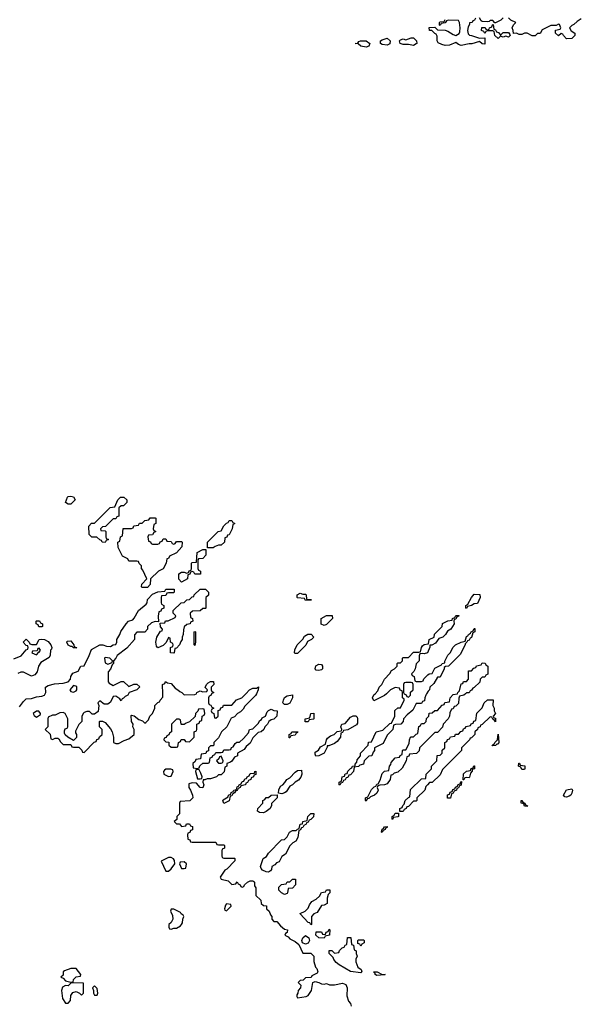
# Model space of a CAD drawing. Header units: inches. Extents: x 2701323 to 2964515, y 494916 to 722124.
# Tile 24 of 256: x 2744161 to 2748422, y 617645 to 625111. Entities that reach past the tile are written whole.
import ezdxf

# ---------------------------------------------------------------- set-up
doc = ezdxf.new("R2010")
doc.units = ezdxf.units.IN
doc.header["$MEASUREMENT"] = 0
doc.layers.add('C7641', color=7, linetype='Continuous')
doc.layers.add('C7642', color=7, linetype='Continuous')

msp = doc.modelspace()

# ---------------------------------------------------------------- linework, layer by layer
at = {"layer": 'C7641', "color": 2, "elevation": 2}
for points in [[(2744160.2, 619899.8), (2744190, 619942), (2744210, 619962), (2744250, 619964.7), (2744290, 619976), (2744330, 619980.7), (2744348.7, 619990), (2744354, 620000)], [(2744987, 620000), (2744982, 619990), (2744961, 619979), (2744950, 619966), (2744938, 619962), (2744930, 619946), (2744922, 619962), (2744890, 619982), (2744870, 619978), (2744850, 619935.3), (2744830, 619921.2), (2744801.2, 619921.2), (2744770, 619946), (2744754, 619930), (2744762, 619910), (2744756, 619864), (2744730, 619846), (2744710, 619846), (2744690, 619866), (2744670, 619866), (2744650, 619858), (2744642, 619850), (2744632.7, 619827.3), (2744634, 619790), (2744610, 619766), (2744583.6, 619716.4), (2744583.6, 619703.6), (2744592, 619690), (2744591.6, 619668.4), (2744570, 619646), (2744526, 619670), (2744507.3, 619687.3), (2744500.4, 619700.4), (2744500.4, 619719.6), (2744507.3, 619732.7), (2744522, 619738), (2744526, 619750), (2744526, 619810), (2744506, 619850), (2744490, 619858), (2744465.4, 619854.6), (2744430, 619838), (2744410, 619838), (2744378, 619822), (2744374, 619810), (2744374, 619750), (2744354, 619730), (2744392.7, 619692.7), (2744398, 619658), (2744410, 619654), (2744430, 619662), (2744450, 619662), (2744458, 619658), (2744470, 619634), (2744490, 619614), (2744550, 619614), (2744558, 619598), (2744570, 619594), (2744610, 619594), (2744632.7, 619572.7), (2744638, 619558), (2744650, 619554), (2744727.3, 619632.7), (2744742, 619638), (2744747.3, 619652.7), (2744762, 619658), (2744767.3, 619672.7), (2744786, 619690), (2744786, 619730), (2744766, 619750), (2744766, 619790), (2744770, 619792), (2744790, 619792), (2744810, 619782), (2744850, 619734), (2744862, 619710), (2744872, 619670), (2744874, 619630), (2744890, 619622), (2744910, 619622), (2744953.6, 619646.4), (2744990, 619658), (2745028.7, 619691.3), (2745029, 619730), (2745019, 619750), (2745022, 619770), (2745009, 619790), (2745006, 619834), (2745010, 619838), (2745030, 619832), (2745064.9, 619804.9), (2745094, 619794), (2745110, 619778), (2745119, 619781), (2745139, 619801), (2745149.1, 619830.9), (2745168, 619850), (2745186, 619890), (2745186, 619910), (2745210, 619934), (2745222, 619938), (2745226, 619950), (2745247.3, 619972.7), (2745247, 620000)], [(2745957.1, 620000), (2745950, 619986), (2745870, 619906), (2745856.9, 619883.1), (2745836.9, 619863.1), (2745814, 619850), (2745790, 619826), (2745764.7, 619815.3), (2745734, 619750), (2745692, 619710), (2745670, 619666), (2745634, 619630), (2745634, 619610), (2745630, 619606), (2745610, 619606), (2745594, 619590), (2745592.7, 619567.3), (2745578, 619562), (2745572.7, 619547.3), (2745538, 619542), (2745532.7, 619507.3), (2745498, 619502), (2745492.7, 619487.3), (2745474, 619470), (2745478, 619438), (2745510, 619434), (2745522, 619438), (2745527.3, 619452.7), (2745550, 619474), (2745590, 619474), (2745602, 619478), (2745607.3, 619512.7), (2745622, 619518), (2745627.3, 619532.7), (2745642, 619538), (2745650, 619554), (2745690, 619554), (2745702, 619558), (2745710, 619574), (2745750, 619574), (2745762, 619578), (2745767.3, 619592.7), (2745782, 619598), (2745796.4, 619623.6), (2745808, 619632), (2745830, 619632), (2745860.4, 619659.6), (2745896.4, 619703.6), (2745906, 619730), (2745930, 619734), (2745970, 619774), (2745982, 619798), (2745994.6, 619805.4), (2746002, 619818), (2746026, 619830), (2746038, 619862), (2746050, 619874), (2746070, 619882), (2746090, 619872), (2746114, 619870), (2746112, 619830), (2746090, 619808), (2746070, 619802), (2746052, 619790), (2746042, 619770), (2746022, 619750), (2746014, 619730), (2745994, 619710), (2745970, 619706), (2745930, 619666), (2745910, 619626), (2745879.6, 619600.4), (2745863.6, 619576.4), (2745814, 619550), (2745814, 619530), (2745790, 619518), (2745771.1, 619488.9), (2745759.8, 619480.2), (2745734, 619470), (2745734, 619450), (2745718, 619442), (2745712.7, 619407.3), (2745690, 619386), (2745670, 619386), (2745654, 619370), (2745610, 619355.3), (2745584.7, 619355.3), (2745566, 619346), (2745554, 619346), (2745552, 619330), (2745558, 619310), (2745550, 619286), (2745530, 619288), (2745502, 619322), (2745470, 619324), (2745443.6, 619316.4), (2745444.7, 619290), (2745458, 619270), (2745472, 619230), (2745474, 619210), (2745451.6, 619188.4), (2745378, 619182), (2745374, 619170), (2745374, 619090), (2745354, 619070), (2745352.7, 619047.3), (2745334, 619030), (2745350, 619014), (2745372.7, 619012.7), (2745390, 618994), (2745422, 618998), (2745427.3, 619012.7), (2745450, 619014), (2745458, 618998), (2745472.7, 618992.7), (2745472.7, 618967.3), (2745458, 618962), (2745452.7, 618947.3), (2745438, 618942), (2745434, 618930), (2745438, 618898), (2745452.7, 618892.7), (2745458, 618878), (2745470, 618874), (2745650, 618874), (2745658, 618858), (2745670, 618854), (2745710, 618854), (2745714, 618850), (2745714, 618830), (2745698, 618822), (2745694, 618810), (2745694, 618770), (2745698, 618758), (2745710, 618754), (2745790, 618754), (2745794, 618750), (2745792.7, 618732.7), (2745732, 618670), (2745718, 618662), (2745682, 618610), (2745690, 618594), (2745742, 618582), (2745770, 618554), (2745802, 618558), (2745810, 618574), (2745818, 618558), (2745834, 618550), (2745838, 618538), (2745850, 618534), (2745862, 618538), (2745866, 618550), (2745888.4, 618571.6), (2745910, 618582), (2745930, 618582), (2745936.9, 618576.9), (2745942, 618570), (2745943.6, 618543.6), (2745952.7, 618527.3), (2745954, 618470), (2745990, 618434), (2745994, 618410), (2746010, 618394), (2746032.7, 618392.7), (2746034, 618370), (2746054, 618350), (2746063.6, 618323.6), (2746074, 618310), (2746074, 618290), (2746090, 618274), (2746112.7, 618272.7), (2746139.6, 618239.6), (2746170, 618214), (2746192, 618210), (2746191.6, 618188.4), (2746178, 618182), (2746174, 618170), (2746196.9, 618156.9), (2746210, 618142), (2746250, 618122), (2746278, 618098), (2746310, 618034), (2746370, 618034), (2746394, 618010), (2746394, 617970), (2746406, 617926), (2746416, 617916), (2746422, 617890), (2746418, 617882), (2746378, 617862), (2746372.7, 617847.3), (2746330, 617846), (2746312.7, 617827.3), (2746290, 617826), (2746274, 617810), (2746294, 617790), (2746292, 617770), (2746274, 617750), (2746271.6, 617728.4), (2746263.6, 617716.4), (2746263.6, 617703.6), (2746270, 617694), (2746334.6, 617705.4), (2746350, 617712), (2746375.3, 617750), (2746386, 617810), (2746402, 617818), (2746431.3, 617811.3), (2746450, 617801), (2746470, 617798), (2746490, 617802), (2746512.7, 617792.7), (2746550, 617792), (2746610, 617804.7), (2746634.8, 617794.8), (2746646, 617770), (2746642.8, 617710), (2746656, 617670), (2746671, 617650), (2746676, 617630)], [(2745402, 620000), (2745410, 619992), (2745490, 619994), (2745502, 619998), (2745502.7, 620000)], [(2745617.3, 620000), (2745612.7, 619987.3), (2745598, 619982), (2745594, 619970), (2745594, 619930), (2745598, 619918), (2745612.7, 619912.7), (2745618, 619898), (2745634, 619890), (2745618, 619882), (2745614, 619870), (2745618, 619858), (2745634, 619850), (2745638, 619818), (2745650, 619814), (2745666, 619830), (2745667.3, 619872.7), (2745682, 619878), (2745687.3, 619892.7), (2745702, 619898), (2745707.3, 619912.7), (2745770, 619914), (2745807.3, 619952.7), (2745846, 619970), (2745876, 620000)], [(2747247.8, 620000), (2747242, 619990), (2747234, 619970), (2747232.7, 619947.3), (2747218, 619942), (2747210, 619926), (2747170, 619926), (2747143.6, 619876.4), (2747099.6, 619840.4), (2747074, 619810), (2747071.6, 619788.4), (2747054, 619770), (2747012.7, 619767.3), (2746998, 619762), (2746991.6, 619728.4), (2746950, 619686), (2746918, 619622), (2746854, 619590), (2746854, 619570), (2746843.6, 619556.4), (2746834, 619530), (2746810, 619526), (2746774, 619490), (2746770, 619466), (2746742, 619458), (2746731.6, 619448.4), (2746698, 619442), (2746694, 619410), (2746670, 619386), (2746658, 619382), (2746650, 619366), (2746638, 619362), (2746630, 619346), (2746618, 619342), (2746610, 619326), (2746598, 619322), (2746590, 619306), (2746586, 619310), (2746586, 619330), (2746602, 619338), (2746608, 619370), (2746626, 619374), (2746630, 619392), (2746646, 619394), (2746650, 619414), (2746670, 619434), (2746682, 619438), (2746686, 619450), (2746706, 619454), (2746706, 619466), (2746718, 619482), (2746720.4, 619499.6), (2746746, 619530), (2746746, 619550), (2746806, 619610), (2746807.3, 619632.7), (2746830, 619634), (2746866, 619710), (2746916.4, 619723.6), (2746970, 619774), (2746982, 619778), (2747008, 619830), (2747007.3, 619872.7), (2747030, 619894), (2747050, 619894), (2747078, 619950), (2747078, 619958), (2747066, 619970), (2747066, 620000)], [(2747543.7, 620000), (2747531.6, 619988.4), (2747498, 619982), (2747492.7, 619967.3), (2747490, 619926), (2747470, 619906), (2747458, 619902), (2747450, 619886), (2747438, 619882), (2747423.6, 619856.4), (2747422, 619830), (2747411.6, 619808.4), (2747374, 619770), (2747370, 619746), (2747330, 619706), (2747310, 619706), (2747194, 619590), (2747192.7, 619567.3), (2747172.7, 619547.3), (2747118, 619542), (2747112.7, 619527.3), (2747098, 619522), (2747094, 619490), (2747063.6, 619436.4), (2747030, 619406), (2747002, 619398), (2746990, 619386), (2746978, 619382), (2746971.6, 619348.4), (2746950, 619318), (2746930, 619308), (2746892.7, 619307.3), (2746878, 619302), (2746874, 619290), (2746882, 619270), (2746870, 619246), (2746854, 619230), (2746822, 619218), (2746810, 619206), (2746798, 619202), (2746790, 619186), (2746786, 619190), (2746786, 619210), (2746802, 619218), (2746830, 619274), (2746850, 619294), (2746862, 619298), (2746870, 619314), (2746882, 619318), (2746896.4, 619343.6), (2746910, 619394), (2746930, 619414), (2746962, 619418), (2746966, 619450), (2746976.4, 619463.6), (2746980.4, 619479.6), (2747010, 619514), (2747042, 619518), (2747047.3, 619532.7), (2747062, 619538), (2747066, 619570), (2747070, 619574), (2747090, 619574), (2747116.4, 619623.6), (2747118, 619650), (2747126, 619670), (2747130, 619674), (2747150, 619674), (2747170, 619694), (2747182, 619698), (2747188.4, 619751.6), (2747202, 619758), (2747210, 619774), (2747230, 619774), (2747246, 619790), (2747248.4, 619811.6), (2747266, 619830), (2747267.3, 619852.7), (2747290, 619854), (2747310, 619874), (2747330, 619874), (2747367.3, 619912.7), (2747382, 619918), (2747387.3, 619932.7), (2747422, 619938), (2747426, 619970), (2747450, 619994), (2747482, 619998), (2747482.7, 620000)], [(2746944, 620000), (2746930, 619986), (2746847.3, 619947.3), (2746838, 619970), (2746849.1, 619990.9), (2746857.6, 620000)], [(2747077.3, 620000), (2747078, 619998), (2747092.7, 619992.7), (2747098, 619978), (2747110, 619974), (2747126, 619990), (2747126.6, 620000)]]:
    msp.add_lwpolyline(points, dxfattribs=at)
for points in [[(2746170, 619918), (2746158, 619930), (2746162, 619950), (2746169.1, 619970.9), (2746190, 619984.7), (2746230, 619992), (2746232, 619970), (2746210, 619928), (2746190, 619918)], [(2747770, 619786), (2747762, 619802), (2747750, 619806), (2747742, 619822), (2747730, 619826), (2747670, 619766), (2747658, 619762), (2747654, 619750), (2747638, 619742), (2747634, 619730), (2747614, 619710), (2747614, 619690), (2747590, 619666), (2747578, 619662), (2747574, 619650), (2747514, 619590), (2747514, 619570), (2747370, 619426), (2747350, 619386), (2747290, 619326), (2747270, 619326), (2747254, 619310), (2747243.6, 619296.4), (2747234, 619270), (2747174, 619210), (2747174, 619190), (2747170, 619186), (2747150, 619186), (2747110, 619146), (2747098, 619142), (2747094, 619130), (2747078, 619122), (2747070, 619106), (2747046, 619106), (2747046, 619130), (2747062, 619138), (2747067.3, 619152.7), (2747078, 619162), (2747086, 619190), (2747110, 619214), (2747122, 619218), (2747127.3, 619272.7), (2747210, 619354), (2747242, 619358), (2747246, 619390), (2747286, 619430), (2747286, 619450), (2747326, 619490), (2747327.3, 619532.7), (2747350, 619534), (2747366, 619550), (2747367.3, 619572.7), (2747386, 619590), (2747386, 619630), (2747402, 619638), (2747407.3, 619652.7), (2747422, 619658), (2747430, 619674), (2747462, 619678), (2747467.3, 619692.7), (2747490, 619694), (2747507.3, 619712.7), (2747522, 619718), (2747527.3, 619732.7), (2747542, 619738), (2747547.3, 619752.7), (2747582, 619758), (2747587.3, 619772.7), (2747602, 619778), (2747607.3, 619792.7), (2747622, 619798), (2747628.4, 619851.6), (2747670, 619894), (2747686, 619930), (2747710, 619954), (2747752.7, 619952.7), (2747752, 619910), (2747762, 619890), (2747762, 619870), (2747771, 619850), (2747754, 619830), (2747758, 619818), (2747770, 619814)], [(2744290, 619868), (2744264.7, 619850), (2744270, 619834), (2744290, 619822), (2744318, 619842), (2744318, 619850), (2744307.3, 619867.3)], [(2745550, 619886), (2745518, 619882), (2745512.7, 619867.3), (2745494, 619850), (2745492.7, 619827.3), (2745450, 619786), (2745423.6, 619776.4), (2745410, 619766), (2745390, 619766), (2745386, 619770), (2745382, 619802), (2745370, 619806), (2745350, 619806), (2745314, 619770), (2745314, 619710), (2745298, 619702), (2745292.7, 619687.3), (2745278, 619682), (2745272.7, 619667.3), (2745258, 619662), (2745254, 619650), (2745270, 619634), (2745292.7, 619632.7), (2745294, 619610), (2745310, 619594), (2745350, 619594), (2745362, 619598), (2745366, 619630), (2745382, 619638), (2745387.3, 619652.7), (2745410, 619654), (2745418, 619638), (2745450, 619634), (2745486, 619670), (2745486, 619710), (2745502, 619718), (2745506, 619730), (2745506, 619770), (2745522, 619778), (2745527.3, 619792.7), (2745542, 619798), (2745546, 619830), (2745562, 619838), (2745566, 619850), (2745562, 619882)], [(2746327.3, 619787.3), (2746326, 619810), (2746362, 619818), (2746368.9, 619851.1), (2746392.7, 619852.7), (2746394, 619810), (2746390, 619806), (2746358, 619802), (2746350, 619788)], [(2746407.3, 619527.3), (2746402, 619542), (2746404, 619556), (2746428.4, 619571.6), (2746443.1, 619596.9), (2746482, 619618), (2746488.4, 619651.6), (2746496.4, 619663.6), (2746520.2, 619679.8), (2746546, 619690), (2746570, 619714), (2746602, 619718), (2746606, 619730), (2746598, 619750), (2746606, 619770), (2746630, 619774), (2746670, 619822), (2746690, 619832), (2746712.7, 619832.7), (2746722, 619822), (2746724.7, 619810), (2746723.6, 619776.4), (2746716.9, 619763.1), (2746650, 619726), (2746618, 619722), (2746610, 619706), (2746598, 619702), (2746594, 619670), (2746570, 619638), (2746550, 619622), (2746506, 619606), (2746494, 619606), (2746494, 619594), (2746472, 619550), (2746430, 619528)], [(2746206, 619666), (2746206, 619690), (2746222, 619698), (2746226, 619710), (2746272, 619712), (2746270, 619706), (2746258, 619702), (2746250, 619686), (2746218, 619682), (2746210, 619666)], [(2747746, 619606), (2747750, 619614), (2747762, 619618), (2747766, 619630), (2747786, 619650), (2747790, 619694), (2747796, 619630), (2747790, 619618), (2747782, 619618), (2747770, 619608.7)], [(2745690, 619526), (2745678, 619522), (2745672.7, 619507.3), (2745654, 619490), (2745670, 619474), (2745690, 619474), (2745702, 619478), (2745706, 619490)], [(2747970, 619426), (2747962, 619442), (2747946, 619450), (2747947.3, 619472.7), (2747952.7, 619472.7), (2747958, 619458), (2747992.7, 619452.7), (2747994, 619430), (2747990, 619426)], [(2745270, 619428), (2745259.6, 619420.4), (2745252, 619410), (2745254, 619390), (2745290, 619372), (2745310, 619374), (2745326, 619410), (2745322, 619422), (2745307.3, 619427.3)], [(2745510, 619426), (2745498, 619422), (2745494, 619410), (2745510, 619354), (2745530, 619354), (2745542, 619358), (2745546, 619370), (2745536.4, 619396.4), (2745522, 619422)], [(2745710, 619168), (2745702, 619190), (2745704, 619196), (2745742, 619218), (2745746, 619230), (2745762, 619238), (2745766, 619250), (2745782, 619258), (2745786, 619270), (2745806, 619274), (2745810, 619294), (2745822, 619298), (2745826, 619310), (2745842, 619318), (2745850, 619334), (2745862, 619338), (2745870, 619354), (2745882, 619358), (2745886, 619370), (2745902, 619378), (2745910, 619394), (2745942, 619398), (2745946, 619410), (2745952, 619412), (2745952.7, 619387.3), (2745938, 619382), (2745934, 619370), (2745918, 619362), (2745914, 619350), (2745898, 619342), (2745890, 619326), (2745878, 619322), (2745874, 619310), (2745838, 619302), (2745834, 619290), (2745818, 619282), (2745810, 619266), (2745798, 619262), (2745792, 619248), (2745778, 619242), (2745770, 619226), (2745758, 619222), (2745751.1, 619188.9)], [(2746150, 619242), (2746126, 619246), (2746128.4, 619271.6), (2746140.2, 619299.8), (2746158, 619310), (2746174, 619326), (2746188, 619350), (2746210, 619362), (2746250, 619406), (2746270, 619418), (2746299.6, 619419.6), (2746301, 619390), (2746293.7, 619366.3), (2746276.3, 619343.7), (2746250, 619328.7), (2746230, 619308), (2746210, 619298), (2746183.6, 619256.4), (2746170, 619248.7)], [(2747570, 619362), (2747554, 619366), (2747538, 619362), (2747530, 619346), (2747526, 619346), (2747527.3, 619392.7), (2747550, 619414), (2747582, 619418), (2747587.3, 619432.7), (2747602, 619438), (2747607.3, 619452.7), (2747612.7, 619452.7), (2747612, 619430), (2747594, 619426), (2747594, 619414), (2747582, 619398), (2747573.7, 619366.3)], [(2747407.3, 619207.3), (2747407.3, 619232.7), (2747422, 619238), (2747427.3, 619252.7), (2747442, 619258), (2747447.3, 619272.7), (2747462, 619278), (2747467.3, 619292.7), (2747482, 619298), (2747487.3, 619312.7), (2747502, 619318), (2747507.3, 619332.7), (2747514, 619334), (2747510, 619306), (2747498, 619302), (2747490, 619286), (2747478, 619282), (2747474, 619270), (2747458, 619262), (2747450, 619246), (2747438, 619242), (2747430, 619208.7)], [(2746010, 619098), (2745980.4, 619100.4), (2745966, 619110), (2745968, 619130), (2746006, 619170), (2746006, 619190), (2746022, 619198), (2746030, 619214), (2746050, 619214), (2746070, 619232), (2746114, 619234), (2746114, 619210), (2746072, 619168), (2746072, 619152), (2746062, 619130), (2746030, 619106)], [(2748310, 619215.3), (2748298, 619218), (2748288, 619230), (2748309.4, 619270.6), (2748350, 619278), (2748356, 619270), (2748350, 619246), (2748342, 619230), (2748330, 619224)], [(2748010, 619146), (2747990, 619148), (2747986, 619166), (2747966, 619170), (2747966, 619190), (2747971.6, 619191.6), (2747978, 619178), (2747994, 619170), (2747998, 619158), (2748014, 619150)], [(2746050, 618648), (2746030, 618648.7), (2746002.7, 618662.7), (2745993.6, 618673.6), (2745989, 618690), (2746008.9, 618751.1), (2746034.6, 618765.4), (2746048.9, 618791.1), (2746147.3, 618892.7), (2746170, 618894), (2746190, 618914), (2746208.7, 618951.3), (2746230, 618962), (2746258, 618962), (2746270, 618974), (2746282, 618978), (2746288.9, 619011.1), (2746306, 619014), (2746310, 619032), (2746342, 619038), (2746348, 619070), (2746368.9, 619091.1), (2746392.7, 619092.7), (2746390, 619066), (2746370, 619046), (2746358, 619042), (2746350, 619026), (2746338, 619022), (2746334, 619010), (2746318, 619002), (2746310, 618986), (2746298, 618982), (2746290, 618966), (2746278, 618962), (2746272, 618910), (2746256.9, 618883.1), (2746234, 618870), (2746210, 618846), (2746176.9, 618783.1), (2746150, 618766), (2746130, 618726), (2746110, 618718), (2746096.9, 618703.1), (2746074, 618690), (2746071.6, 618668.4), (2746063.6, 618656.4)], [(2746990, 619046), (2746986, 619050), (2746986, 619070), (2747002, 619078), (2747010, 619094), (2747034, 619094), (2747034, 619070), (2747030, 619066), (2746998, 619062)], [(2746910, 618948), (2746906, 618950), (2746910, 618974), (2746922, 618978), (2746928.4, 618991.6), (2746950, 618994), (2746950, 618986), (2746938, 618982), (2746934, 618970), (2746918, 618962)], [(2745310, 618758), (2745290, 618758), (2745234, 618730), (2745270, 618654), (2745290, 618654), (2745310, 618672), (2745338, 618710), (2745336.4, 618736.4), (2745328.4, 618748.4)], [(2745410, 618726), (2745378, 618722), (2745374, 618710), (2745390, 618674), (2745410, 618674), (2745422, 618678), (2745426, 618710)], [(2746170, 618478), (2746148, 618490), (2746128, 618510), (2746128, 618532), (2746147.3, 618552.7), (2746182, 618558), (2746190, 618574), (2746210, 618574), (2746230, 618594), (2746252.7, 618592.7), (2746254, 618550), (2746230, 618526), (2746198, 618522), (2746194, 618490), (2746190, 618486)], [(2746370, 618248), (2746362, 618262), (2746350, 618266), (2746289, 618330), (2746290, 618334), (2746326, 618350), (2746350, 618374), (2746360.2, 618399.8), (2746376.4, 618423.6), (2746410, 618442), (2746434.6, 618465.4), (2746450, 618494), (2746482, 618498), (2746490, 618514), (2746514, 618514), (2746514, 618490), (2746502, 618478), (2746494, 618450), (2746494, 618410), (2746470, 618398), (2746450, 618395.3), (2746418.8, 618341.2), (2746394, 618330), (2746374, 618310), (2746374, 618250)], [(2745330, 618366), (2745310, 618366), (2745304.7, 618350), (2745319.6, 618319.6), (2745322, 618290), (2745310, 618266), (2745294, 618250), (2745294, 618230), (2745298, 618218), (2745310, 618214), (2745330, 618222), (2745350, 618222), (2745380.4, 618239.6), (2745388, 618250), (2745396.4, 618263.6), (2745398, 618290), (2745406, 618310), (2745402, 618322), (2745386, 618330), (2745382, 618342)], [(2745730, 618406), (2745723.6, 618396.4), (2745714, 618370), (2745718, 618358), (2745730, 618354), (2745766, 618390), (2745762, 618402)], [(2746470, 618146), (2746430, 618148), (2746408.7, 618170), (2746410, 618194), (2746450, 618194), (2746458, 618178), (2746470, 618174), (2746482, 618178), (2746487.3, 618192.7), (2746502, 618198), (2746510, 618214), (2746514, 618210), (2746512, 618170), (2746478, 618162)], [(2746330, 618102), (2746306, 618110), (2746302, 618130), (2746308.7, 618150), (2746330, 618166), (2746356, 618150), (2746361, 618130), (2746350, 618108)], [(2746750, 617884), (2746670, 617892.7), (2746584.7, 617944.7), (2746563.1, 617963.1), (2746544.7, 617984.7), (2746539, 617999), (2746508, 618030), (2746510, 618054), (2746530, 618054), (2746550, 618034), (2746582, 618038), (2746587.3, 618052.7), (2746607.3, 618072.7), (2746622, 618078), (2746630, 618094), (2746642, 618098), (2746647.3, 618152.7), (2746672.7, 618152.7), (2746678, 618098), (2746692.7, 618092.7), (2746698, 618058), (2746714, 618050), (2746714, 618030), (2746722, 618010), (2746712.7, 617987.3), (2746712.7, 617967.3), (2746727.5, 617927.5), (2746751.3, 617910), (2746758, 617890)], [(2746750, 618086), (2746742, 618102), (2746727.3, 618107.3), (2746726, 618130), (2746730, 618134), (2746770, 618134), (2746774, 618130), (2746774, 618110), (2746758, 618102)], [(2744590, 617915.3), (2744550, 617915.3), (2744502, 617898), (2744492, 617890), (2744490, 617866), (2744474, 617850), (2744490, 617842), (2744510, 617822), (2744550, 617812), (2744566, 617814), (2744570, 617834), (2744590, 617854), (2744622, 617858), (2744626, 617870)], [(2746870, 617864), (2746858, 617870), (2746858, 617878), (2746846, 617890), (2746874, 617890), (2746910, 617872), (2746934, 617870), (2746930, 617868.7)], [(2744552.7, 617807.3), (2744530, 617786), (2744510, 617788), (2744485.4, 617774.6), (2744478, 617750), (2744486, 617690), (2744510, 617654), (2744530, 617654), (2744547.3, 617672.7), (2744548.4, 617711.6), (2744564.7, 617735.3), (2744590, 617742), (2744614, 617730), (2744630, 617714), (2744646, 617730), (2744646, 617806)], [(2744730, 617786), (2744714, 617770), (2744722, 617750), (2744722, 617730), (2744730, 617714), (2744750, 617714), (2744755.3, 617730), (2744750, 617766)]]:
    msp.add_lwpolyline(points, close=True, dxfattribs=at)
at = {"layer": 'C7642', "color": 2, "elevation": 2}
for points in [[(2747618, 625122), (2747612.7, 625107.3), (2747598, 625102), (2747594, 625090), (2747574, 625086), (2747574, 625074), (2747563.6, 625056.4), (2747558, 625030), (2747563.6, 625003.6), (2747572.7, 624992.7), (2747590, 624992), (2747650, 624972), (2747690, 624974), (2747690, 624926), (2747668.7, 624928.7), (2747650, 624946), (2747590.8, 624929.2), (2747570, 624929.2), (2747510, 624915.3), (2747490, 624922), (2747470, 624938), (2747422, 624918), (2747390, 624916), (2747362.7, 624922.7), (2747336.4, 624936.4), (2747328, 624950), (2747327.3, 624987.3), (2747322, 625002), (2747310, 625006), (2747288, 625028), (2747269.2, 625029.2), (2747268, 625052), (2747310, 625054), (2747330, 625034), (2747390, 625032), (2747410, 625024.7), (2747450, 624998), (2747470, 624991.3), (2747494.6, 625005.4), (2747500.4, 625019.6), (2747502, 625050), (2747498, 625090), (2747490, 625106), (2747412.7, 625107.3), (2747398, 625102), (2747390, 625086), (2747358, 625082), (2747350, 625066), (2747346, 625070), (2747346, 625090), (2747350, 625094), (2747382, 625098), (2747388, 625112)], [(2747830, 625126), (2747811.6, 625108.4), (2747770, 625086), (2747766, 625086), (2747750, 625106), (2747730, 625106), (2747722, 625098), (2747710, 625095.3), (2747670, 625098), (2747662, 625102), (2747650, 625126)], [(2748422, 625118), (2748390, 625098), (2748365.4, 625074.6), (2748350, 625068), (2748332, 625050), (2748346, 625026), (2748374, 625010), (2748374, 624990), (2748350, 624968.7), (2748310, 624966), (2748286, 624990), (2748282, 625002), (2748270, 625006), (2748250, 624988), (2748226, 625010), (2748227.3, 625032.7), (2748262, 625038), (2748266, 625050), (2748255.3, 625075.3), (2748250, 625078), (2748230, 625066), (2748190, 625066), (2748170, 625058), (2748125.4, 625034.6), (2748110, 625006), (2748090, 625006), (2748071.1, 624988.9), (2748050, 624988.7), (2748010, 625008), (2747990, 625008), (2747970, 624998), (2747950, 624998), (2747930, 625008), (2747907.3, 625007.3), (2747906, 625030), (2747898, 625050), (2747907.3, 625072.7), (2747926, 625090), (2747887.3, 625107.3), (2747870, 625126)], [(2744354, 620000), (2744359.3, 620010), (2744358, 620050), (2744378, 620062), (2744424.7, 620075.3), (2744490, 620081), (2744528.9, 620091.1), (2744548, 620110), (2744548.9, 620131.1), (2744564, 620156), (2744606, 620170), (2744626, 620210), (2744650, 620212), (2744689, 620290), (2744705.2, 620334.8), (2744770, 620371.3), (2744791.1, 620371.1), (2744819.6, 620359.6), (2744850, 620358), (2744870, 620372), (2744890, 620374), (2744898, 620390), (2744898, 620410), (2744922, 620450), (2744929.1, 620470.9), (2744969.1, 620530.9), (2744988, 620550), (2745019, 620561), (2745030, 620572), (2745062, 620630), (2745120.4, 620679.6), (2745128, 620690), (2745130, 620714), (2745170, 620754), (2745208.4, 620771.6), (2745262, 620778), (2745270, 620794), (2745332.7, 620792.7), (2745334, 620770), (2745330, 620766), (2745290, 620766), (2745278, 620762), (2745270, 620746), (2745238, 620742), (2745234, 620730), (2745234, 620690), (2745238, 620678), (2745254, 620670), (2745254, 620650), (2745238, 620642), (2745232.7, 620627.3), (2745218, 620622), (2745212.7, 620587.3), (2745214, 620546), (2745190, 620548), (2745162, 620538), (2745132, 620510), (2745131, 620489), (2745110, 620466), (2745050, 620466), (2745032.7, 620447.3), (2745032, 620410), (2744974.4, 620345.6), (2744902, 620290), (2744890.9, 620269.1), (2744872, 620250), (2744872, 620230), (2744862, 620218), (2744850, 620186), (2744832.7, 620167.3), (2744832, 620090), (2744839.6, 620079.6), (2744870, 620062), (2744930, 620092), (2744950, 620092), (2744990, 620054), (2745028.4, 620071.6), (2745050, 620072), (2745072, 620052), (2745071.1, 620048.9), (2745050.8, 620029.2), (2744991.3, 620008.7), (2744987, 620000)], [(2746857.6, 620000), (2746878, 620022), (2746889.1, 620050.9), (2746908, 620070), (2746928, 620110), (2746970, 620154), (2746983.1, 620176.9), (2747006, 620190), (2747026, 620210), (2747026, 620230), (2747030, 620234), (2747050, 620234), (2747066, 620250), (2747066, 620270), (2747070, 620274), (2747110, 620274), (2747150, 620314), (2747190, 620314), (2747202, 620318), (2747208.4, 620351.6), (2747216.4, 620363.6), (2747230, 620374), (2747262, 620378), (2747268, 620410), (2747306, 620430), (2747308.4, 620451.6), (2747366, 620510), (2747368.7, 620531.3), (2747408.4, 620551.6), (2747442, 620558), (2747446, 620570), (2747462, 620578), (2747470, 620594), (2747492.7, 620592.7), (2747490, 620586), (2747478, 620582), (2747470, 620566), (2747458, 620562), (2747454, 620550), (2747458, 620530), (2747432, 620490), (2747406, 620474), (2747391.1, 620448.9), (2747370.9, 620429.1), (2747341, 620419), (2747316.9, 620383.1), (2747287.3, 620367.3), (2747272.7, 620367.3), (2747272.7, 620352.7), (2747254, 620310), (2747230, 620302), (2747214, 620306), (2747198, 620302), (2747192.7, 620287.3), (2747191.6, 620248.4), (2747170, 620226), (2747162, 620190), (2747152, 620168), (2747134, 620150), (2747138, 620138), (2747154, 620130), (2747158, 620098), (2747170, 620094), (2747210, 620094), (2747222, 620098), (2747227.3, 620112.7), (2747256.4, 620143.6), (2747268.4, 620151.6), (2747290, 620154), (2747310, 620194), (2747362, 620218), (2747366, 620230), (2747386, 620234), (2747386, 620246), (2747408.7, 620291.3), (2747428, 620310), (2747450, 620354), (2747468.4, 620371.6), (2747510, 620392), (2747542, 620398), (2747550, 620434), (2747562, 620438), (2747566, 620450), (2747582, 620458), (2747586, 620470), (2747602, 620478), (2747610, 620494), (2747614, 620494), (2747614, 620470), (2747598, 620462), (2747590, 620426), (2747578, 620422), (2747570, 620406), (2747558, 620402), (2747554, 620390), (2747542, 620378), (2747542, 620370), (2747503.6, 620296.4), (2747414, 620210), (2747392.7, 620207.3), (2747382, 620198), (2747382, 620190), (2747354, 620130), (2747350, 620126), (2747330, 620126), (2747303.6, 620076.4), (2747274, 620050), (2747271.3, 620028.7), (2747259.6, 620020.4), (2747247.8, 620000)], [(2744116.4, 620263.6), (2744173.6, 620286.4), (2744210, 620334), (2744222, 620338), (2744226, 620350), (2744222, 620362), (2744210, 620366), (2744188.7, 620390), (2744210, 620414), (2744234, 620390), (2744238, 620378), (2744252.7, 620372.7), (2744290, 620374), (2744308, 620410), (2744325.2, 620414.8), (2744350.8, 620410.8), (2744376.8, 620396.8), (2744398, 620370), (2744404.7, 620350), (2744402, 620338), (2744394, 620330), (2744392.7, 620292.7), (2744385.4, 620274.6), (2744322.8, 620237.2), (2744304.7, 620210), (2744294.4, 620165.6), (2744277.3, 620142.7), (2744250, 620134), (2744190, 620162.7), (2744170, 620162.7), (2744146.4, 620153.6)], [(2747482.7, 620000), (2747486, 620010), (2747498, 620022), (2747510, 620074), (2747522, 620078), (2747527.3, 620092.7), (2747550, 620094), (2747566, 620110), (2747567.3, 620172.7), (2747590, 620174), (2747607.3, 620192.7), (2747622, 620198), (2747627.3, 620212.7), (2747662, 620218), (2747670, 620234), (2747692.7, 620232.7), (2747698, 620218), (2747712, 620210), (2747712.7, 620147.3), (2747698, 620142), (2747690, 620126), (2747670, 620126), (2747654, 620110), (2747651.1, 620088.9), (2747610, 620046), (2747598, 620042), (2747590, 620026), (2747578, 620022), (2747570, 620006), (2747550, 620006), (2747543.7, 620000)], [(2745247, 620000), (2745246, 620070), (2745262, 620078), (2745268, 620092), (2745282, 620082), (2745310, 620078), (2745341, 620041), (2745362, 620030), (2745376, 620016), (2745392, 620010), (2745402, 620000)], [(2745502.7, 620000), (2745506, 620010), (2745530, 620022), (2745550, 620014), (2745582, 620018), (2745586, 620030), (2745568, 620048), (2745578, 620070), (2745590, 620082), (2745610, 620092), (2745632, 620092), (2745634, 620070), (2745614, 620050), (2745614, 620030), (2745618, 620018), (2745634, 620010), (2745618, 620002), (2745617.3, 620000)], [(2745876, 620000), (2745906, 620030), (2745930, 620042), (2745958, 620042), (2745972.7, 620052.7), (2745971.6, 620028.4), (2745957.1, 620000)], [(2747126.6, 620000), (2747127.3, 620012.7), (2747146, 620030), (2747146, 620070), (2747142, 620082), (2747130, 620086), (2747090, 620086), (2747078, 620082), (2747074, 620070), (2747074, 620010), (2747077.3, 620000)], [(2747066, 620000), (2747066, 620010), (2747062, 620022), (2747047.3, 620027.3), (2747042, 620042), (2747010, 620046), (2746974, 620030), (2746944, 620000)]]:
    msp.add_lwpolyline(points, dxfattribs=at)
for points in [[(2747810, 624994), (2747830, 625014), (2747870, 625014), (2747879.6, 624999.6), (2747882, 624990), (2747870, 624978), (2747850, 624986), (2747830, 624978), (2747810, 624986), (2747790, 624968), (2747766, 624990), (2747762, 625022), (2747750, 625026), (2747710, 625026), (2747698, 625022), (2747690, 625006), (2747682, 625022), (2747666, 625030), (2747667.3, 625052.7), (2747691.6, 625051.6), (2747698, 625038), (2747710, 625034), (2747722, 625038), (2747726, 625050), (2747742, 625058), (2747747.3, 625072.7), (2747754, 625074), (2747758, 625038), (2747770, 625034), (2747778, 625018), (2747792.7, 625012.7)], [(2746790, 624902.7), (2746750, 624909.3), (2746730, 624928.7), (2746706, 624930), (2746727.3, 624932.7), (2746735.3, 624944.7), (2746746, 624950), (2746790, 624950.7), (2746818, 624930), (2746810, 624909)], [(2746950, 624919), (2746910, 624924), (2746898, 624930), (2746899, 624950), (2746910, 624958.8), (2746950, 624971.3), (2746971.3, 624950), (2746970, 624928.7)], [(2747150, 624915.3), (2747110, 624924), (2747070, 624922), (2747048, 624930), (2747042, 624950), (2747050, 624958), (2747070, 624964.7), (2747090, 624958), (2747130, 624974), (2747150, 624974), (2747172, 624950), (2747174, 624930), (2747170, 624928)], [(2744530, 621438), (2744508.9, 621448.9), (2744524, 621490), (2744530, 621496), (2744550, 621498), (2744570, 621492), (2744582, 621470), (2744550, 621438)], [(2744810, 621146), (2744786, 621150), (2744782, 621162), (2744770, 621166), (2744747.3, 621187.3), (2744708, 621188), (2744687.3, 621207.3), (2744686, 621270), (2744707.3, 621292.7), (2744730, 621294), (2744847.3, 621412.7), (2744882, 621418), (2744906, 621470), (2744926, 621490), (2744951.6, 621491.6), (2744974, 621470), (2744974, 621450), (2744950, 621426), (2744930, 621426), (2744914, 621410), (2744912.7, 621347.3), (2744898, 621342), (2744890, 621326), (2744870, 621326), (2744812.7, 621267.3), (2744790, 621266), (2744774, 621250), (2744778, 621238), (2744810, 621234), (2744814, 621230), (2744814, 621190), (2744818, 621178), (2744834, 621170), (2744818, 621162)], [(2745170, 621134), (2745210, 621134), (2745222, 621138), (2745227.3, 621152.7), (2745242, 621158), (2745250, 621174), (2745270, 621174), (2745278, 621158), (2745310, 621154), (2745318, 621138), (2745330, 621134), (2745342, 621138), (2745350, 621154), (2745390, 621154), (2745394, 621150), (2745392.7, 621112.7), (2745351.1, 621068.9), (2745298, 621042), (2745290, 621026), (2745278, 621022), (2745272, 620990), (2745250, 620946), (2745214, 620930), (2745154, 620870), (2745151.6, 620828.4), (2745130, 620806), (2745090, 620806), (2745086, 620810), (2745088.4, 620831.6), (2745126, 620870), (2745096.4, 620936.4), (2745086, 620950), (2745086, 620970), (2745067.3, 620987.3), (2745062, 621002), (2745050, 621006), (2744990, 621006), (2744982, 621022), (2744942, 621042), (2744908.4, 621108.4), (2744906, 621150), (2744922, 621158), (2744926, 621190), (2744942, 621198), (2744947.3, 621252.7), (2745010, 621254), (2745022, 621258), (2745027.3, 621272.7), (2745062, 621278), (2745070, 621294), (2745090, 621294), (2745110, 621314), (2745142, 621318), (2745150, 621334), (2745190, 621334), (2745194, 621330), (2745194, 621290), (2745178, 621282), (2745174, 621250), (2745178, 621238), (2745194, 621230), (2745178, 621222), (2745170, 621206), (2745138, 621202), (2745134, 621190), (2745138, 621158), (2745152.7, 621152.7), (2745158, 621138)], [(2745586, 621106), (2745586, 621150), (2745666, 621230), (2745690, 621234), (2745710, 621274), (2745730, 621294), (2745742, 621298), (2745750, 621314), (2745770, 621314), (2745778, 621298), (2745790, 621294), (2745791.6, 621288.4), (2745778, 621282), (2745774, 621250), (2745750, 621206), (2745738, 621202), (2745732, 621188), (2745718, 621182), (2745714, 621150), (2745690, 621126), (2745670, 621126), (2745643.6, 621116.4), (2745630, 621106)], [(2745490, 620906), (2745482, 620922), (2745470, 620926), (2745458, 620922), (2745452.7, 620907.3), (2745438, 620902), (2745434, 620870), (2745390, 620846), (2745368.4, 620868.4), (2745368, 620910), (2745390, 620922), (2745410, 620922), (2745430, 620914), (2745442, 620918), (2745447.3, 620932.7), (2745462, 620938), (2745466, 620950), (2745466, 620990), (2745470, 620994), (2745502, 620998), (2745508, 621070), (2745550, 621094), (2745574, 621094), (2745574, 621050), (2745550, 621026), (2745518, 621022), (2745514, 621010), (2745514, 620950), (2745518, 620938), (2745534, 620930), (2745532.7, 620907.3)], [(2745330, 620308), (2745306, 620310), (2745306, 620350), (2745322, 620358), (2745326, 620370), (2745322, 620382), (2745306, 620390), (2745302, 620422), (2745290, 620426), (2745272.7, 620387.3), (2745250, 620366), (2745210, 620348), (2745200.4, 620360.4), (2745195.3, 620390), (2745202, 620430), (2745230, 620474), (2745242, 620478), (2745246, 620490), (2745228.4, 620508.4), (2745226, 620534), (2745262, 620538), (2745268.4, 620551.6), (2745287.3, 620552.7), (2745342, 620578), (2745346, 620590), (2745326, 620610), (2745326, 620630), (2745386, 620690), (2745410, 620692), (2745430, 620712), (2745450, 620714), (2745470, 620734), (2745482, 620738), (2745486, 620750), (2745530, 620794), (2745570, 620794), (2745594, 620770), (2745592.7, 620747.3), (2745574, 620730), (2745574, 620650), (2745570, 620646), (2745550, 620646), (2745531.1, 620628.9), (2745472.7, 620627.3), (2745454, 620610), (2745458, 620578), (2745471.6, 620571.6), (2745474, 620550), (2745458, 620542), (2745454, 620530), (2745430, 620526), (2745410, 620506), (2745403.6, 620483.6), (2745402, 620450), (2745394, 620430), (2745394, 620410), (2745383.6, 620396.4), (2745374, 620370), (2745350, 620346), (2745338, 620342), (2745334, 620310)], [(2746310, 620754), (2746330, 620754), (2746334, 620750), (2746338, 620718), (2746370, 620714), (2746374, 620710), (2746370, 620708.7), (2746330, 620708), (2746322, 620722), (2746270, 620728), (2746266, 620730), (2746266, 620750), (2746290, 620762)], [(2747550, 620646), (2747546, 620650), (2747546, 620670), (2747562, 620678), (2747588, 620730), (2747610, 620754), (2747652.7, 620752.7), (2747654, 620730), (2747634.8, 620685.2), (2747610, 620682), (2747590, 620668), (2747558, 620662)], [(2746470, 620518), (2746447.3, 620527.3), (2746448, 620570), (2746490, 620592), (2746532.7, 620592.7), (2746534, 620570), (2746490, 620526)], [(2744330, 620506), (2744307.3, 620507.3), (2744302, 620522), (2744286, 620530), (2744286, 620550), (2744290, 620554), (2744312.7, 620552.7), (2744318, 620538), (2744334, 620530), (2744334, 620510)], [(2745490, 620366), (2745486, 620370), (2745486, 620470), (2745490, 620472), (2745494, 620470), (2745494, 620390)], [(2746250, 620306), (2746246, 620310), (2746248.4, 620331.6), (2746266, 620370), (2746310, 620414), (2746323.1, 620436.9), (2746348.4, 620451.6), (2746372, 620452), (2746394, 620430), (2746374, 620410), (2746344.7, 620395.3), (2746331.1, 620368.9), (2746270, 620306)], [(2744574, 620354), (2744586, 620354), (2744592, 620350), (2744590, 620346), (2744570, 620348), (2744559, 620359), (2744550, 620359), (2744529.5, 620369.5), (2744518, 620390), (2744520.4, 620399.6), (2744550, 620402), (2744572, 620370)], [(2744310, 620346), (2744298, 620342), (2744294, 620326), (2744258, 620322), (2744254, 620310), (2744290, 620294), (2744306, 620314), (2744310, 620314), (2744318, 620330)], [(2744810, 620274), (2744806, 620270), (2744810, 620234), (2744830, 620224.7), (2744862, 620238), (2744866, 620250), (2744846, 620270)], [(2746430, 620175.3), (2746410, 620178), (2746402, 620190), (2746409, 620211), (2746430, 620224.7), (2746450, 620222), (2746458, 620210), (2746458, 620190), (2746450, 620182)], [(2744570, 620062), (2744542.8, 620030), (2744550, 620018), (2744570, 620011), (2744590, 620022.8), (2744596, 620030), (2744594, 620054)]]:
    msp.add_lwpolyline(points, close=True, dxfattribs=at)

doc.saveas('drawing.dxf')
